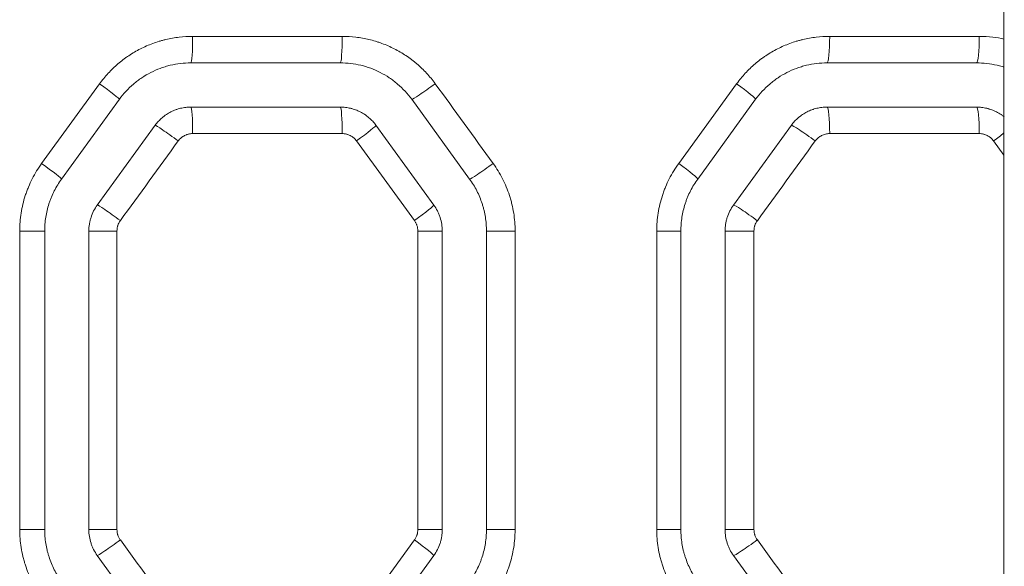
# Model space of a CAD drawing. Header units: millimetres. Extents: x 0 to 594, y 0 to 420.
# Tile 241 of 256: x 313.53 to 319.1, y 312.37 to 315.46. Entities that reach past the tile are written whole.
import ezdxf

# ---------------------------------------------------------------- set-up
doc = ezdxf.new("R2010")
doc.units = ezdxf.units.MM
doc.layers.add('1', color=7, linetype='Continuous', true_color=0xffffff)

msp = doc.modelspace()

# ---------------------------------------------------------------- linework, layer by layer
at = {"layer": '1', "color": 155, "linetype": 'Continuous', "lineweight": 13}
for p, q in [((319.0988, 317.6888), (319.0988, 296.6499)), ((314.5077, 315.3664), (315.3541, 315.3664)), ((318.1127, 315.3664), (318.9591, 315.3664)), ((314.4977, 315.2164), (315.343, 315.2164)), ((318.0977, 315.2164), (318.943, 315.2164)), ((313.6533, 314.6479), (313.9811, 315.0985)), ((317.2583, 314.6479), (317.5861, 315.0985)), ((314.0932, 315.0103), (313.7659, 314.5597)), ((315.343, 314.9664), (314.4977, 314.9664)), ((315.7475, 315.0103), (316.0749, 314.5597)), ((317.6932, 315.0103), (317.3659, 314.5597)), ((318.943, 314.9664), (318.0977, 314.9664)), ((314.2955, 314.8634), (313.9681, 314.4128)), ((315.5452, 314.8634), (315.8726, 314.4128)), ((317.8955, 314.8634), (317.5681, 314.4128)), ((315.3541, 314.8164), (314.5077, 314.8164)), ((318.9591, 314.8164), (318.1127, 314.8164)), ((315.763, 314.3246), (315.4351, 314.7752)), ((319.0988, 314.6945), (319.0401, 314.7752)), ((313.6704, 314.2658), (313.529, 314.2658)), ((313.529, 312.5783), (313.529, 314.2658)), ((313.6704, 314.2658), (313.6704, 312.5783)), ((313.9204, 314.2658), (313.9204, 312.5783)), ((313.9204, 314.2658), (314.0795, 314.2658)), ((314.0795, 314.2658), (314.0795, 312.5783)), ((315.9204, 314.2658), (315.7821, 314.2658)), ((315.7821, 312.5783), (315.7821, 314.2658)), ((315.9204, 314.2658), (315.9204, 312.5783)), ((316.1704, 314.2658), (316.3323, 314.2658)), ((316.1704, 314.2658), (316.1704, 312.5783)), ((316.3323, 314.2658), (316.3323, 312.5783)), ((317.2704, 314.2658), (317.1339, 314.2658)), ((317.1339, 312.5783), (317.1339, 314.2658)), ((317.2704, 314.2658), (317.2704, 312.5783)), ((317.5204, 314.2658), (317.5204, 312.5783)), ((317.5204, 314.2658), (317.684, 314.2658)), ((317.684, 314.2658), (317.684, 312.5783)), ((313.6704, 312.5783), (313.529, 312.5783)), ((313.9204, 312.5783), (314.0795, 312.5783)), ((315.9204, 312.5783), (315.7821, 312.5783)), ((316.1704, 312.5783), (316.3323, 312.5783)), ((317.2704, 312.5783), (317.1339, 312.5783)), ((317.5204, 312.5783), (317.684, 312.5783)), ((315.4558, 312.0973), (315.763, 312.5195)), ((313.9681, 312.4313), (314.2749, 312.0091)), ((315.8726, 312.4313), (315.5659, 312.0091)), ((317.5681, 312.4313), (317.8749, 312.0091))]:
    msp.add_line(p, q, dxfattribs=at)
for centre, major_axis, ratio, start_param, end_param in [((314.4977, 315.3664), (0, -0.15), 0.066536, 0, 1.570796), ((315.343, 315.3664), (0, -0.15), 0.074264, 0, 1.570796), ((318.0977, 315.3664), (0, -0.15), 0.09945, 0, 1.570796), ((318.943, 315.3664), (0, -0.15), 0.107178, 0, 1.570796), ((313.9719, 315.0985), (0.1214, -0.0882), 0.036328, 0, 1.520836), ((315.8683, 315.0987), (-0.1214, -0.0882), 0.046567, 0.063565, 1.634809), ((317.5719, 315.0985), (0.1214, -0.0882), 0.055793, 0, 1.494154), ((314.4977, 314.8164), (0, 0.15), 0.066536, 4.712389, 6.283185), ((315.343, 314.8164), (0, 0.15), 0.074264, 4.712389, 6.283185), ((318.0977, 314.8164), (0, 0.15), 0.09945, 4.712389, 6.283185), ((318.943, 314.8164), (0, 0.15), 0.107178, 4.712389, 6.283185), ((314.4165, 314.7751), (-0.1214, 0.0882), 0.038725, 4.659135, 6.230379), ((315.4239, 314.7752), (0.1214, 0.0882), 0.044167, 4.773105, 6.283185), ((318.0161, 314.7749), (-0.1214, 0.0882), 0.058198, 4.632448, 6.203692), ((319.0239, 314.7752), (0.1214, 0.0882), 0.063676, 4.799808, 5.330718), ((313.6445, 314.6479), (0.1214, -0.0882), 0.034563, 0, 1.523261), ((316.1957, 314.6481), (-0.1214, -0.0882), 0.048337, 0.065991, 1.637235), ((317.2445, 314.6479), (0.1214, -0.0882), 0.054019, 0, 1.496582), ((314.0892, 314.3245), (-0.1214, 0.0882), 0.036959, 4.661559, 6.232804), ((315.7513, 314.3246), (0.1214, 0.0882), 0.045937, 4.775532, 6.283185), ((317.6887, 314.3243), (-0.1214, 0.0882), 0.056423, 4.634877, 6.206121), ((314.0892, 312.5196), (-0.1214, -0.0882), 0.036959, 0.050381, 1.621626), ((315.7513, 312.5195), (0.1214, -0.0882), 0.045937, 0, 1.507654), ((317.6887, 312.5198), (-0.1214, -0.0882), 0.056423, 0.077065, 1.648308)]:
    msp.add_ellipse(centre, major_axis=major_axis, ratio=ratio, start_param=start_param, end_param=end_param, dxfattribs=at)
for points, knots in [([(313.9811, 315.0985), (313.9963, 315.1193), (314.0126, 315.1391), (314.0472, 315.1764), (314.0655, 315.194), (314.0946, 315.2188), (314.1045, 315.2268), (314.1198, 315.2384), (314.125, 315.2422), (314.1329, 315.2478), (314.1355, 315.2497), (314.1408, 315.2533), (314.1435, 315.2551), (314.1675, 315.2712), (314.1896, 315.284), (314.2349, 315.3071), (314.2582, 315.3173), (314.294, 315.3305), (314.3061, 315.3346), (314.3215, 315.3392), (314.3246, 315.3402), (314.3307, 315.3419), (314.3338, 315.3428), (314.3432, 315.3453), (314.3494, 315.3469), (314.3806, 315.3544), (314.4057, 315.3589), (314.4564, 315.3649), (314.482, 315.3664), (314.5077, 315.3664)], [0, 0, 0, 0, 0.125, 0.125, 0.25, 0.25, 0.3125, 0.3125, 0.34375, 0.34375, 0.359375, 0.359375, 0.375, 0.375, 0.5, 0.5, 0.625, 0.625, 0.6875, 0.6875, 0.703125, 0.703125, 0.71875, 0.71875, 0.75, 0.75, 0.875, 0.875, 1, 1, 1, 1]), ([(315.3541, 315.3664), (315.3799, 315.3664), (315.4053, 315.3649), (315.4558, 315.3589), (315.4808, 315.3545), (315.5179, 315.3456), (315.5302, 315.3423), (315.5485, 315.3368), (315.5546, 315.3348), (315.5668, 315.3307), (315.5729, 315.3286), (315.603, 315.3175), (315.6263, 315.3073), (315.6716, 315.2843), (315.6935, 315.2715), (315.7253, 315.2503), (315.7358, 315.2429), (315.7511, 315.2314), (315.7562, 315.2274), (315.7662, 315.2194), (315.7712, 315.2153), (315.7956, 315.1945), (315.814, 315.1768), (315.8488, 315.1393), (315.865, 315.1195), (315.8802, 315.0987)], [0, 0, 0, 0, 0.125, 0.125, 0.25, 0.25, 0.3125, 0.3125, 0.34375, 0.34375, 0.375, 0.375, 0.5, 0.5, 0.625, 0.625, 0.6875, 0.6875, 0.71875, 0.71875, 0.75, 0.75, 0.875, 0.875, 1, 1, 1, 1]), ([(317.5861, 315.0985), (317.6013, 315.1194), (317.6176, 315.1391), (317.6522, 315.1765), (317.6705, 315.1941), (317.6996, 315.2189), (317.7096, 315.2269), (317.7249, 315.2385), (317.7301, 315.2423), (317.7379, 315.2479), (317.7406, 315.2497), (317.7459, 315.2534), (317.7485, 315.2552), (317.7726, 315.2713), (317.7946, 315.2841), (317.84, 315.3072), (317.8632, 315.3173), (317.8991, 315.3306), (317.9112, 315.3346), (317.9265, 315.3393), (317.9296, 315.3402), (317.9358, 315.342), (317.9389, 315.3428), (317.9482, 315.3454), (317.9544, 315.3469), (317.9856, 315.3544), (318.0107, 315.3589), (318.0614, 315.3649), (318.0869, 315.3664), (318.1127, 315.3664)], [0, 0, 0, 0, 0.125, 0.125, 0.25, 0.25, 0.3125, 0.3125, 0.34375, 0.34375, 0.359375, 0.359375, 0.375, 0.375, 0.5, 0.5, 0.625, 0.625, 0.6875, 0.6875, 0.703125, 0.703125, 0.71875, 0.71875, 0.75, 0.75, 0.875, 0.875, 1, 1, 1, 1]), ([(318.9591, 315.3664), (318.9848, 315.3664), (319.0102, 315.3649), (319.0573, 315.3593), (319.0791, 315.3556), (319.1006, 315.3508)], [0, 0, 0, 0, 0.534366, 0.534366, 1, 1, 1, 1]), ([(314.4977, 315.2164), (314.478, 315.2164), (314.4583, 315.2153), (314.4194, 315.2106), (314.4001, 315.2072), (314.3761, 315.2014), (314.3713, 315.2002), (314.3618, 315.1976), (314.357, 315.1962), (314.3429, 315.1919), (314.3336, 315.1888), (314.306, 315.1786), (314.2882, 315.1708), (314.2534, 315.1531), (314.2364, 315.1432), (314.2159, 315.1294), (314.2118, 315.1266), (314.2038, 315.1209), (314.1918, 315.1121), (314.1804, 315.1029), (314.158, 315.0838), (314.144, 315.0703), (314.1174, 315.0415), (314.1049, 315.0264), (314.0932, 315.0103)], [0, 0, 0, 0, 0.125, 0.125, 0.25, 0.25, 0.28125, 0.28125, 0.3125, 0.3125, 0.375, 0.375, 0.5, 0.5, 0.625, 0.625, 0.65625, 0.65625, 0.6875, 0.75, 0.75, 0.875, 0.875, 1, 1, 1, 1]), ([(315.343, 315.2164), (315.3628, 315.2164), (315.3824, 315.2152), (315.4212, 315.2107), (315.4404, 315.2072), (315.4689, 315.2004), (315.4784, 315.1978), (315.4925, 315.1936), (315.4972, 315.1921), (315.5065, 315.1889), (315.5112, 315.1873), (315.5344, 315.1788), (315.5523, 315.1709), (315.5872, 315.1532), (315.604, 315.1433), (315.6285, 315.127), (315.6365, 315.1214), (315.6483, 315.1124), (315.6522, 315.1094), (315.6599, 315.1032), (315.6637, 315.1), (315.6825, 315.084), (315.6966, 315.0704), (315.7233, 315.0416), (315.7358, 315.0264), (315.7475, 315.0103)], [0, 0, 0, 0, 0.125, 0.125, 0.25, 0.25, 0.3125, 0.3125, 0.34375, 0.34375, 0.375, 0.375, 0.5, 0.5, 0.625, 0.625, 0.6875, 0.6875, 0.71875, 0.71875, 0.75, 0.75, 0.875, 0.875, 1, 1, 1, 1]), ([(318.0977, 315.2164), (318.078, 315.2164), (318.0584, 315.2153), (318.0195, 315.2106), (318.0002, 315.2072), (317.9762, 315.2015), (317.9715, 315.2002), (317.9619, 315.1976), (317.9572, 315.1963), (317.9431, 315.192), (317.9338, 315.1889), (317.9062, 315.1787), (317.8883, 315.1709), (317.8535, 315.1532), (317.8366, 315.1433), (317.8161, 315.1295), (317.812, 315.1267), (317.8039, 315.121), (317.792, 315.1122), (317.7805, 315.103), (317.7582, 315.0839), (317.744, 315.0704), (317.7174, 315.0416), (317.7049, 315.0264), (317.6932, 315.0103)], [0, 0, 0, 0, 0.125, 0.125, 0.25, 0.25, 0.28125, 0.28125, 0.3125, 0.3125, 0.375, 0.375, 0.5, 0.5, 0.625, 0.625, 0.65625, 0.65625, 0.6875, 0.75, 0.75, 0.875, 0.875, 1, 1, 1, 1]), ([(318.943, 315.2164), (318.9628, 315.2164), (318.9823, 315.2153), (319.0211, 315.2107), (319.0403, 315.2072), (319.0688, 315.2004), (319.0783, 315.1979), (319.0916, 315.1938), (319.0955, 315.1926), (319.0993, 315.1913)], [0, 0, 0, 0, 0.369447, 0.369447, 0.738894, 0.738894, 0.923617, 0.923617, 1, 1, 1, 1]), ([(314.4977, 314.9664), (314.4879, 314.9664), (314.4781, 314.9658), (314.4587, 314.9635), (314.4491, 314.9618), (314.4348, 314.9584), (314.4301, 314.9571), (314.423, 314.955), (314.4206, 314.9542), (314.416, 314.9527), (314.4136, 314.9519), (314.402, 314.9476), (314.3931, 314.9437), (314.3757, 314.9348), (314.3672, 314.9299), (314.355, 314.9217), (314.351, 314.9189), (314.3451, 314.9144), (314.3432, 314.9129), (314.3393, 314.9098), (314.3374, 314.9082), (314.328, 314.9002), (314.3138, 314.8866), (314.3013, 314.8714), (314.2955, 314.8634)], [0, 0, 0, 0, 0.125, 0.125, 0.25, 0.25, 0.3125, 0.3125, 0.34375, 0.34375, 0.375, 0.375, 0.5, 0.5, 0.625, 0.625, 0.6875, 0.6875, 0.71875, 0.71875, 0.75, 0.75, 0.875, 1, 1, 1, 1]), ([(315.343, 314.9664), (315.3529, 314.9664), (315.3627, 314.9658), (315.3822, 314.9635), (315.3919, 314.9618), (315.4039, 314.9589), (315.4062, 314.9583), (315.411, 314.957), (315.4134, 314.9563), (315.4205, 314.9542), (315.4251, 314.9526), (315.4389, 314.9475), (315.4478, 314.9436), (315.4652, 314.9347), (315.4737, 314.9297), (315.484, 314.9229), (315.486, 314.9215), (315.49, 314.9186), (315.496, 314.9142), (315.5017, 314.9096), (315.5129, 314.9001), (315.5199, 314.8933), (315.5332, 314.879), (315.5394, 314.8714), (315.5452, 314.8634)], [0, 0, 0, 0, 0.125, 0.125, 0.25, 0.25, 0.28125, 0.28125, 0.3125, 0.3125, 0.375, 0.375, 0.5, 0.5, 0.625, 0.625, 0.65625, 0.65625, 0.6875, 0.75, 0.75, 0.875, 0.875, 1, 1, 1, 1]), ([(318.0977, 314.9664), (318.0879, 314.9664), (318.0781, 314.9658), (318.0587, 314.9635), (318.0491, 314.9618), (318.0348, 314.9584), (318.0301, 314.9571), (318.023, 314.955), (318.0207, 314.9543), (318.016, 314.9527), (318.0137, 314.9519), (318.0021, 314.9476), (317.9931, 314.9437), (317.9757, 314.9348), (317.9673, 314.9299), (317.9551, 314.9218), (317.9511, 314.9189), (317.9451, 314.9145), (317.9432, 314.9129), (317.9393, 314.9098), (317.9374, 314.9083), (317.928, 314.9003), (317.9138, 314.8866), (317.9013, 314.8714), (317.8955, 314.8634)], [0, 0, 0, 0, 0.125, 0.125, 0.25, 0.25, 0.3125, 0.3125, 0.34375, 0.34375, 0.375, 0.375, 0.5, 0.5, 0.625, 0.625, 0.6875, 0.6875, 0.71875, 0.71875, 0.75, 0.75, 0.875, 1, 1, 1, 1]), ([(318.943, 314.9664), (318.9529, 314.9664), (318.9627, 314.9658), (318.9822, 314.9635), (318.9919, 314.9618), (319.0038, 314.9589), (319.0062, 314.9583), (319.011, 314.957), (319.0134, 314.9563), (319.0205, 314.9542), (319.0251, 314.9526), (319.0389, 314.9475), (319.0478, 314.9436), (319.0652, 314.9347), (319.0737, 314.9298), (319.084, 314.9229), (319.086, 314.9215), (319.09, 314.9186), (319.0942, 314.9155), (319.0983, 314.9124), (319.1004, 314.9107)], [0, 0, 0, 0, 0.173126, 0.173126, 0.346253, 0.346253, 0.389535, 0.389535, 0.432816, 0.432816, 0.519379, 0.519379, 0.692506, 0.692506, 0.865632, 0.865632, 0.908914, 0.908914, 0.952195, 1, 1, 1, 1]), ([(314.5077, 314.8164), (314.5038, 314.8164), (314.4998, 314.8162), (314.492, 314.8153), (314.4882, 314.8146), (314.4824, 314.8132), (314.4796, 314.8124), (314.4767, 314.8116), (314.4749, 314.8109), (314.4739, 314.8106), (314.4693, 314.8089), (314.462, 314.8057), (314.4552, 314.8018), (314.4503, 314.7985), (314.4487, 314.7974), (314.4455, 314.795), (314.444, 314.7937), (314.4395, 314.7899), (314.4337, 314.7844), (314.4287, 314.7783), (314.4264, 314.7751)], [0, 0, 0, 0, 0.125, 0.125, 0.25, 0.25, 0.3125, 0.34375, 0.34375, 0.375, 0.375, 0.5, 0.625, 0.625, 0.6875, 0.6875, 0.75, 0.75, 0.875, 1, 1, 1, 1]), ([(315.4351, 314.7752), (315.4328, 314.7784), (315.4303, 314.7814), (315.425, 314.7872), (315.4222, 314.7899), (315.4177, 314.7937), (315.4154, 314.7956), (315.413, 314.7973), (315.4114, 314.7985), (315.4106, 314.799), (315.4065, 314.8018), (315.3997, 314.8057), (315.3925, 314.8089), (315.387, 314.8109), (315.3851, 314.8115), (315.3814, 314.8127), (315.3794, 314.8132), (315.3737, 314.8146), (315.3659, 314.816), (315.3581, 314.8164), (315.3541, 314.8164)], [0, 0, 0, 0, 0.125, 0.125, 0.25, 0.25, 0.3125, 0.34375, 0.34375, 0.375, 0.375, 0.5, 0.625, 0.625, 0.6875, 0.6875, 0.75, 0.75, 0.875, 1, 1, 1, 1]), ([(318.1127, 314.8164), (318.1087, 314.8164), (318.1047, 314.8162), (318.0969, 314.8153), (318.093, 314.8146), (318.0853, 314.8128), (318.0815, 314.8116), (318.074, 314.8089), (318.0668, 314.8057), (318.0599, 314.8018), (318.055, 314.7985), (318.0526, 314.7968), (318.0502, 314.7949), (318.0486, 314.7937), (318.0478, 314.793), (318.044, 314.7898), (318.0383, 314.7843), (318.0332, 314.7782), (318.0309, 314.7749)], [0, 0, 0, 0, 0.125, 0.125, 0.25, 0.25, 0.375, 0.375, 0.5, 0.625, 0.625, 0.6875, 0.71875, 0.71875, 0.75, 0.75, 0.875, 1, 1, 1, 1]), ([(319.0401, 314.7752), (319.0377, 314.7784), (319.0352, 314.7815), (319.0299, 314.7872), (319.0271, 314.7899), (319.0226, 314.7937), (319.0203, 314.7956), (319.0179, 314.7973), (319.0163, 314.7985), (319.0155, 314.799), (319.0114, 314.8018), (319.008, 314.8038), (319.001, 314.8073), (318.9974, 314.8089), (318.9919, 314.8109), (318.9901, 314.8115), (318.9863, 314.8127), (318.9844, 314.8132), (318.9786, 314.8146), (318.9709, 314.816), (318.963, 314.8164), (318.9591, 314.8164)], [0, 0, 0, 0, 0.125, 0.125, 0.25, 0.25, 0.3125, 0.34375, 0.34375, 0.375, 0.375, 0.5, 0.5, 0.625, 0.625, 0.6875, 0.6875, 0.75, 0.75, 0.875, 1, 1, 1, 1]), ([(313.529, 314.2658), (313.529, 314.283), (313.5297, 314.3), (313.5324, 314.3339), (313.5364, 314.3676), (313.543, 314.4008), (313.5509, 314.4338), (313.5555, 314.4501), (313.5621, 314.4705), (313.5635, 314.4745), (313.5663, 314.4826), (313.5677, 314.4867), (313.5722, 314.4987), (313.5753, 314.5067), (313.5851, 314.5303), (313.5993, 314.5612), (313.6159, 314.5908), (313.6337, 314.6198), (313.6432, 314.634), (313.6533, 314.6479)], [0, 0, 0, 0, 0.125, 0.125, 0.25, 0.375, 0.375, 0.5, 0.5, 0.53125, 0.53125, 0.5625, 0.5625, 0.625, 0.625, 0.75, 0.875, 0.875, 1, 1, 1, 1]), ([(316.208, 314.6481), (316.2181, 314.6342), (316.2276, 314.62), (316.2453, 314.591), (316.2619, 314.5615), (316.2761, 314.5307), (316.2891, 314.4994), (316.2951, 314.4834), (316.3017, 314.463), (316.303, 314.4589), (316.3055, 314.4507), (316.3091, 314.4384), (316.3123, 314.426), (316.3183, 314.4011), (316.325, 314.3678), (316.329, 314.334), (316.3317, 314.3001), (316.3323, 314.283), (316.3323, 314.2658)], [0, 0, 0, 0, 0.125, 0.125, 0.25, 0.375, 0.375, 0.5, 0.5, 0.53125, 0.53125, 0.5625, 0.625, 0.625, 0.75, 0.875, 0.875, 1, 1, 1, 1]), ([(317.1339, 314.2658), (317.1339, 314.283), (317.1346, 314.3), (317.1373, 314.3339), (317.1413, 314.3676), (317.1479, 314.4008), (317.1558, 314.4338), (317.1604, 314.4502), (317.167, 314.4705), (317.1684, 314.4746), (317.1712, 314.4827), (317.1727, 314.4867), (317.1771, 314.4988), (317.1802, 314.5067), (317.19, 314.5303), (317.2043, 314.5612), (317.2209, 314.5908), (317.2387, 314.6198), (317.2482, 314.634), (317.2583, 314.6479)], [0, 0, 0, 0, 0.125, 0.125, 0.25, 0.375, 0.375, 0.5, 0.5, 0.53125, 0.53125, 0.5625, 0.5625, 0.625, 0.625, 0.75, 0.875, 0.875, 1, 1, 1, 1]), ([(313.7659, 314.5597), (313.7581, 314.549), (313.7508, 314.5381), (313.7371, 314.5158), (313.7244, 314.493), (313.7134, 314.4693), (313.7059, 314.4511), (313.7035, 314.445), (313.7001, 314.4357), (313.699, 314.4326), (313.6968, 314.4264), (313.6958, 314.4232), (313.6907, 314.4076), (313.6872, 314.395), (313.6811, 314.3696), (313.676, 314.3441), (313.6729, 314.3182), (313.6709, 314.2921), (313.6704, 314.279), (313.6704, 314.2658)], [0, 0, 0, 0, 0.125, 0.125, 0.25, 0.375, 0.375, 0.4375, 0.4375, 0.46875, 0.46875, 0.5, 0.5, 0.625, 0.625, 0.75, 0.875, 0.875, 1, 1, 1, 1]), ([(316.0749, 314.5597), (316.0826, 314.549), (316.0899, 314.5381), (316.1036, 314.5159), (316.1163, 314.4931), (316.1272, 314.4695), (316.1372, 314.4454), (316.1417, 314.4331), (316.1468, 314.4175), (316.1478, 314.4144), (316.1497, 314.408), (316.1507, 314.4049), (316.1533, 314.3954), (316.155, 314.389), (316.1596, 314.3699), (316.1647, 314.3442), (316.1678, 314.3183), (316.1698, 314.2922), (316.1704, 314.279), (316.1704, 314.2658)], [0, 0, 0, 0, 0.125, 0.125, 0.25, 0.375, 0.375, 0.5, 0.5, 0.53125, 0.53125, 0.5625, 0.5625, 0.625, 0.625, 0.75, 0.875, 0.875, 1, 1, 1, 1]), ([(317.3659, 314.5597), (317.3581, 314.549), (317.3435, 314.5272), (317.3244, 314.4931), (317.3135, 314.4693), (317.3059, 314.4512), (317.3035, 314.445), (317.3001, 314.4358), (317.299, 314.4327), (317.2969, 314.4264), (317.2958, 314.4233), (317.2907, 314.4077), (317.2872, 314.3951), (317.2811, 314.3697), (317.276, 314.3441), (317.2729, 314.3182), (317.2709, 314.2922), (317.2704, 314.279), (317.2704, 314.2658)], [0, 0, 0, 0, 0.125, 0.25, 0.375, 0.375, 0.4375, 0.4375, 0.46875, 0.46875, 0.5, 0.5, 0.625, 0.625, 0.75, 0.875, 0.875, 1, 1, 1, 1]), ([(313.9681, 314.4128), (313.9604, 314.4021), (313.9535, 314.3909), (313.9417, 314.3678), (313.9367, 314.3557), (313.9316, 314.3401), (313.9307, 314.3369), (313.9289, 314.3306), (313.928, 314.3274), (313.9258, 314.3178), (313.9245, 314.3114), (313.9214, 314.2921), (313.9204, 314.279), (313.9204, 314.2658)], [0, 0, 0, 0, 0.25, 0.25, 0.5, 0.5, 0.5625, 0.5625, 0.625, 0.625, 0.75, 0.75, 1, 1, 1, 1]), ([(315.8726, 314.4128), (315.8804, 314.4021), (315.8872, 314.3909), (315.8961, 314.3735), (315.8988, 314.3675), (315.9026, 314.3584), (315.9038, 314.3554), (315.9061, 314.3492), (315.9072, 314.3461), (315.9122, 314.3304), (315.9153, 314.3178), (315.9193, 314.292), (315.9204, 314.279), (315.9204, 314.2658)], [0, 0, 0, 0, 0.25, 0.25, 0.375, 0.375, 0.4375, 0.4375, 0.5, 0.5, 0.75, 0.75, 1, 1, 1, 1]), ([(317.5681, 314.4128), (317.5604, 314.4021), (317.5536, 314.391), (317.5417, 314.3678), (317.5367, 314.3557), (317.5316, 314.3401), (317.5307, 314.3369), (317.5289, 314.3306), (317.5281, 314.3274), (317.5258, 314.3179), (317.5245, 314.3114), (317.5214, 314.2921), (317.5204, 314.279), (317.5204, 314.2658)], [0, 0, 0, 0, 0.25, 0.25, 0.5, 0.5, 0.5625, 0.5625, 0.625, 0.625, 0.75, 0.75, 1, 1, 1, 1]), ([(314.0986, 314.3245), (314.0978, 314.3234), (314.097, 314.3223), (314.0956, 314.3202), (314.0935, 314.3168), (314.0916, 314.3134), (314.088, 314.3065), (314.086, 314.3017), (314.084, 314.2955), (314.0836, 314.2942), (314.0829, 314.2917), (314.0826, 314.2904), (314.0816, 314.2866), (314.0811, 314.284), (314.0799, 314.2763), (314.0795, 314.2711), (314.0795, 314.2658)], [0, 0, 0, 0, 0.0625, 0.0625, 0.125, 0.25, 0.25, 0.5, 0.5, 0.5625, 0.5625, 0.625, 0.625, 0.75, 0.75, 1, 1, 1, 1]), ([(315.7821, 314.2658), (315.7821, 314.2711), (315.7817, 314.2763), (315.78, 314.2866), (315.7788, 314.2917), (315.7768, 314.2979), (315.7764, 314.2992), (315.7755, 314.3017), (315.774, 314.3053), (315.7724, 314.3089), (315.7688, 314.3159), (315.7661, 314.3203), (315.763, 314.3246)], [0, 0, 0, 0, 0.25, 0.25, 0.5, 0.5, 0.5625, 0.5625, 0.625, 0.75, 0.75, 1, 1, 1, 1]), ([(317.7031, 314.3243), (317.7023, 314.3233), (317.7016, 314.3222), (317.7001, 314.32), (317.698, 314.3167), (317.6961, 314.3133), (317.6926, 314.3064), (317.6906, 314.3016), (317.6885, 314.2954), (317.6882, 314.2942), (317.6874, 314.2917), (317.6871, 314.2904), (317.6862, 314.2866), (317.6857, 314.284), (317.6844, 314.2763), (317.684, 314.2711), (317.684, 314.2658)], [0, 0, 0, 0, 0.0625, 0.0625, 0.125, 0.25, 0.25, 0.5, 0.5, 0.5625, 0.5625, 0.625, 0.625, 0.75, 0.75, 1, 1, 1, 1]), ([(313.6533, 312.1962), (313.6432, 312.2101), (313.6337, 312.2243), (313.616, 312.2532), (313.5994, 312.2828), (313.5852, 312.3135), (313.5722, 312.3448), (313.5663, 312.3608), (313.5597, 312.3811), (313.5584, 312.3852), (313.5559, 312.3934), (313.5547, 312.3975), (313.5512, 312.4099), (313.549, 312.4181), (313.543, 312.443), (313.5364, 312.4764), (313.5324, 312.5101), (313.5297, 312.544), (313.529, 312.5611), (313.529, 312.5783)], [0, 0, 0, 0, 0.125, 0.125, 0.25, 0.375, 0.375, 0.5, 0.5, 0.53125, 0.53125, 0.5625, 0.5625, 0.625, 0.625, 0.75, 0.875, 0.875, 1, 1, 1, 1]), ([(313.6704, 312.5783), (313.6704, 312.5651), (313.6709, 312.5519), (313.673, 312.5258), (313.676, 312.4999), (313.6811, 312.4742), (313.6857, 312.4551), (313.6874, 312.4487), (313.6901, 312.4392), (313.691, 312.4361), (313.6929, 312.4297), (313.6939, 312.4266), (313.699, 312.411), (313.7035, 312.3987), (313.7135, 312.3746), (313.7245, 312.351), (313.7372, 312.3282), (313.7508, 312.306), (313.7581, 312.2951), (313.7659, 312.2844)], [0, 0, 0, 0, 0.125, 0.125, 0.25, 0.375, 0.375, 0.4375, 0.4375, 0.46875, 0.46875, 0.5, 0.5, 0.625, 0.625, 0.75, 0.875, 0.875, 1, 1, 1, 1]), ([(313.9204, 312.5783), (313.9204, 312.5651), (313.9214, 312.552), (313.9255, 312.5263), (313.9285, 312.5136), (313.9336, 312.498), (313.9347, 312.4949), (313.9369, 312.4887), (313.9381, 312.4856), (313.9419, 312.4766), (313.9446, 312.4706), (313.9535, 312.4532), (313.9604, 312.442), (313.9681, 312.4313)], [0, 0, 0, 0, 0.25, 0.25, 0.5, 0.5, 0.5625, 0.5625, 0.625, 0.625, 0.75, 0.75, 1, 1, 1, 1]), ([(314.0795, 312.5783), (314.0795, 312.573), (314.0799, 312.5678), (314.0811, 312.5601), (314.0816, 312.5575), (314.0825, 312.5537), (314.0829, 312.5525), (314.0836, 312.5499), (314.084, 312.5487), (314.086, 312.5424), (314.09, 312.5328), (314.0955, 312.5239), (314.0986, 312.5196)], [0, 0, 0, 0, 0.25, 0.25, 0.375, 0.375, 0.4375, 0.4375, 0.5, 0.5, 0.75, 1, 1, 1, 1]), ([(315.763, 312.5195), (315.7661, 312.5238), (315.7715, 312.5327), (315.7755, 312.5423), (315.7776, 312.5486), (315.778, 312.5498), (315.7787, 312.5524), (315.7797, 312.5562), (315.7804, 312.56), (315.7817, 312.5678), (315.7821, 312.573), (315.7821, 312.5783)], [0, 0, 0, 0, 0.25, 0.5, 0.5, 0.5625, 0.5625, 0.625, 0.75, 0.75, 1, 1, 1, 1]), ([(315.9204, 312.5783), (315.9204, 312.5651), (315.9193, 312.552), (315.9163, 312.5327), (315.915, 312.5263), (315.9127, 312.5167), (315.9119, 312.5135), (315.9101, 312.5072), (315.9091, 312.504), (315.904, 312.4884), (315.899, 312.4763), (315.8872, 312.4532), (315.8804, 312.442), (315.8726, 312.4313)], [0, 0, 0, 0, 0.25, 0.25, 0.375, 0.375, 0.4375, 0.4375, 0.5, 0.5, 0.75, 0.75, 1, 1, 1, 1]), ([(316.1704, 312.5783), (316.1704, 312.5651), (316.1698, 312.552), (316.1678, 312.5259), (316.1647, 312.5), (316.1596, 312.4745), (316.1536, 312.4491), (316.15, 312.4365), (316.1449, 312.4208), (316.1439, 312.4177), (316.1417, 312.4115), (316.1406, 312.4084), (316.1372, 312.3991), (316.1348, 312.393), (316.1273, 312.3748), (316.1163, 312.3511), (316.1036, 312.3283), (316.0899, 312.306), (316.0826, 312.2951), (316.0749, 312.2844)], [0, 0, 0, 0, 0.125, 0.125, 0.25, 0.375, 0.375, 0.5, 0.5, 0.53125, 0.53125, 0.5625, 0.5625, 0.625, 0.625, 0.75, 0.875, 0.875, 1, 1, 1, 1]), ([(316.3323, 312.5783), (316.3323, 312.574), (316.3323, 312.5697), (316.3321, 312.5611), (316.3317, 312.5483), (316.331, 312.5355), (316.329, 312.5101), (316.325, 312.4764), (316.3184, 312.4432), (316.3105, 312.4102), (316.3058, 312.3938), (316.2992, 312.3735), (316.2979, 312.3695), (316.2951, 312.3614), (316.2936, 312.3573), (316.2892, 312.3453), (316.2861, 312.3373), (316.2762, 312.3137), (316.262, 312.2828), (316.2454, 312.2531), (316.2276, 312.2241), (316.2181, 312.2099), (316.208, 312.196)], [0, 0, 0, 0, 0.03125, 0.03125, 0.0625, 0.125, 0.125, 0.25, 0.375, 0.375, 0.5, 0.5, 0.53125, 0.53125, 0.5625, 0.5625, 0.625, 0.625, 0.75, 0.875, 0.875, 1, 1, 1, 1]), ([(317.2583, 312.1962), (317.2482, 312.2101), (317.2387, 312.2243), (317.2209, 312.2532), (317.2044, 312.2827), (317.1902, 312.3135), (317.1772, 312.3448), (317.1712, 312.3607), (317.1646, 312.3811), (317.1633, 312.3851), (317.1608, 312.3934), (317.1596, 312.3975), (317.1561, 312.4098), (317.154, 312.4181), (317.148, 312.443), (317.1413, 312.4763), (317.1373, 312.5101), (317.1346, 312.544), (317.1339, 312.5611), (317.1339, 312.5783)], [0, 0, 0, 0, 0.125, 0.125, 0.25, 0.375, 0.375, 0.5, 0.5, 0.53125, 0.53125, 0.5625, 0.5625, 0.625, 0.625, 0.75, 0.875, 0.875, 1, 1, 1, 1]), ([(317.2704, 312.5783), (317.2704, 312.5651), (317.2709, 312.5519), (317.273, 312.5258), (317.276, 312.4998), (317.2811, 312.4742), (317.2857, 312.455), (317.2874, 312.4487), (317.2901, 312.4392), (317.291, 312.436), (317.2929, 312.4297), (317.2939, 312.4266), (317.299, 312.4109), (317.3036, 312.3986), (317.3136, 312.3746), (317.3245, 312.3509), (317.3372, 312.3282), (317.3508, 312.3059), (317.3581, 312.295), (317.3659, 312.2844)], [0, 0, 0, 0, 0.125, 0.125, 0.25, 0.375, 0.375, 0.4375, 0.4375, 0.46875, 0.46875, 0.5, 0.5, 0.625, 0.625, 0.75, 0.875, 0.875, 1, 1, 1, 1]), ([(317.5204, 312.5783), (317.5204, 312.5651), (317.5214, 312.552), (317.5255, 312.5263), (317.5285, 312.5136), (317.5336, 312.498), (317.5347, 312.4949), (317.5369, 312.4887), (317.5381, 312.4856), (317.5419, 312.4765), (317.5446, 312.4706), (317.5535, 312.4532), (317.5604, 312.442), (317.5681, 312.4313)], [0, 0, 0, 0, 0.25, 0.25, 0.5, 0.5, 0.5625, 0.5625, 0.625, 0.625, 0.75, 0.75, 1, 1, 1, 1]), ([(317.684, 312.5783), (317.684, 312.573), (317.6844, 312.5678), (317.6857, 312.5601), (317.6862, 312.5576), (317.6871, 312.5537), (317.6874, 312.5525), (317.6881, 312.55), (317.6885, 312.5487), (317.6906, 312.5425), (317.6946, 312.5329), (317.7, 312.524), (317.7031, 312.5198)], [0, 0, 0, 0, 0.25, 0.25, 0.375, 0.375, 0.4375, 0.4375, 0.5, 0.5, 0.75, 1, 1, 1, 1])]:
    msp.add_open_spline(points, degree=3, knots=knots, dxfattribs=at)
for points in [[(315.8802, 315.0987), (315.9895, 314.9485), (316.0987, 314.7983), (316.208, 314.6481)], [(314.4264, 314.7751), (314.3171, 314.6249), (314.2078, 314.4747), (314.0986, 314.3245)], [(318.0309, 314.7749), (317.9216, 314.6247), (317.8124, 314.4745), (317.7031, 314.3243)], [(314.0986, 312.5196), (314.201, 312.3789), (314.3033, 312.2381), (314.4057, 312.0974)], [(317.7031, 312.5198), (317.8055, 312.379), (317.9078, 312.2383), (318.0102, 312.0976)]]:
    msp.add_open_spline(points, degree=3, dxfattribs=at)

doc.saveas('drawing.dxf')
